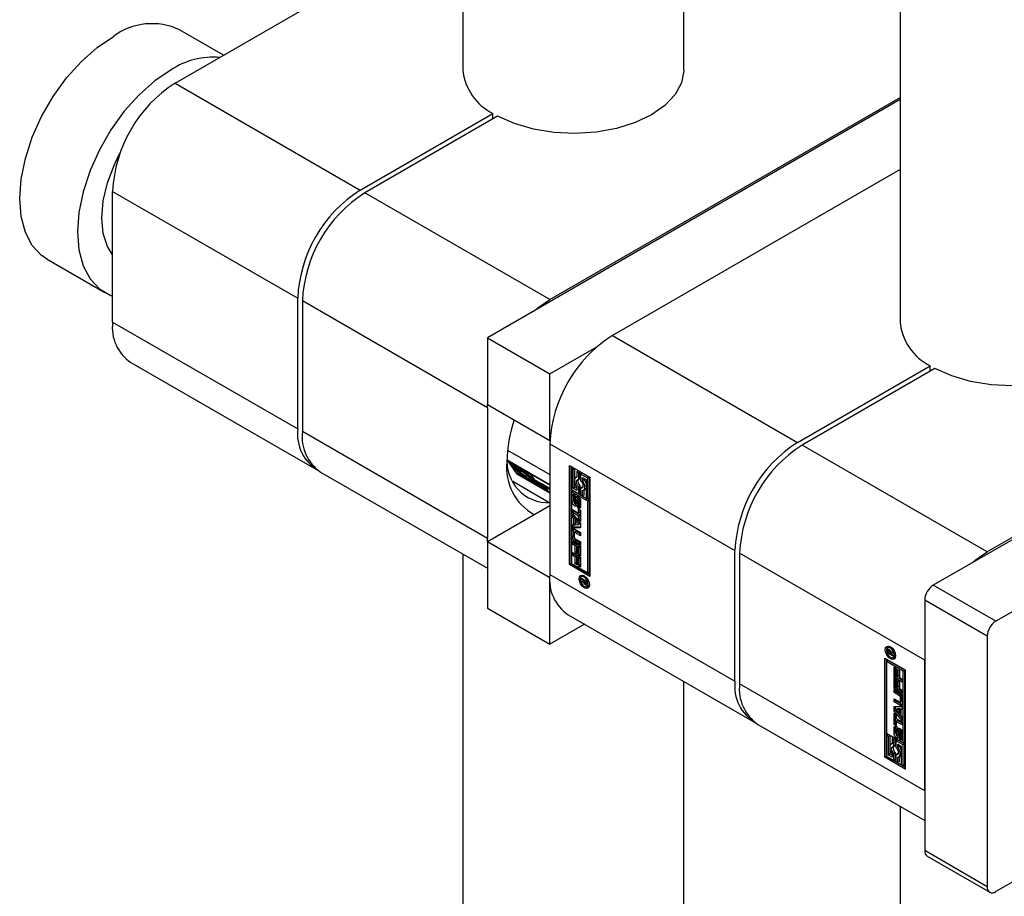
# Paper-space layout 'Sheet1' of a CAD drawing. Header units: millimetres. Extents: x -80341 to 21249, y 0 to 26255.
# Tile 91 of 154: x 17162 to 17252, y 6651 to 6730. Entities that reach past the tile are written whole.
import ezdxf

# ---------------------------------------------------------------- set-up
doc = ezdxf.new("R2010")
doc.units = ezdxf.units.MM
doc.linetypes.add('SLD-Sólida', pattern=[0])

psp = doc.layouts.new('Sheet1')

# ---------------------------------------------------------------- linework, layer by layer
at = {"color": 7, "linetype": 'SLD-Sólida', "lineweight": 25, "ltscale": 25}
for p, q in [((17202.508, 7688.367), (17202.508, 6725.407)), ((17222.508, 6725.407), (17222.508, 7688.367)), ((17242.106, 7665.507), (17242.106, 6702.547)), ((17176.445, 6724.182), (17202.508, 6739.228)), ((17180.843, 6726.721), (17176.859, 6729.021)), ((17176.445, 6724.182), (17193.204, 6714.508)), ((17210.386, 6704.588), (17242.106, 6722.9)), ((17242.106, 6722.696), (17204.729, 6701.119)), ((17193.204, 6714.508), (17205.228, 6721.449)), ((17205.652, 6721.204), (17193.628, 6714.263)), ((17205.228, 6720.959), (17205.228, 6721.449)), ((17242.106, 6716.368), (17216.043, 6701.323)), ((17170.788, 6714.384), (17187.547, 6704.71)), ((17170.788, 6702.544), (17170.788, 6714.384)), ((17210.386, 6704.588), (17193.628, 6714.263)), ((17164.859, 6708.236), (17170.092, 6705.215)), ((17293.047, 6706.385), (17245.105, 6678.708)), ((17187.547, 6692.87), (17187.547, 6704.71)), ((17204.729, 6694.791), (17187.971, 6704.465)), ((17187.971, 6704.465), (17187.971, 6692.625)), ((17288.168, 6703.772), (17249.984, 6681.729)), ((17298.704, 6703.119), (17250.762, 6675.443)), ((17170.788, 6702.544), (17187.547, 6692.87)), ((17204.729, 6701.119), (17204.729, 6695.076)), ((17204.729, 6701.119), (17210.386, 6697.853)), ((17216.043, 6701.323), (17232.802, 6691.648)), ((17210.386, 6697.853), (17214.64, 6700.309)), ((17172.445, 6698.882), (17189.204, 6689.207)), ((17210.386, 6691.811), (17210.386, 6697.853)), ((17232.802, 6691.648), (17244.826, 6698.59)), ((17245.25, 6698.345), (17233.226, 6691.403)), ((17244.826, 6698.1), (17244.826, 6698.59)), ((17204.729, 6695.076), (17210.386, 6691.811)), ((17204.729, 6694.791), (17204.735, 6695.073)), ((17204.729, 6694.791), (17204.729, 6682.951)), ((17204.729, 6682.951), (17187.971, 6692.625)), ((17210.392, 6691.814), (17210.386, 6691.811)), ((17210.386, 6691.525), (17227.145, 6681.85)), ((17210.386, 6691.525), (17210.386, 6679.685)), ((17206.554, 6690.952), (17210.386, 6688.74)), ((17249.984, 6681.729), (17233.226, 6691.403)), ((17206.522, 6690.068), (17210.386, 6687.838)), ((17207.45, 6688.748), (17206.522, 6690.068)), ((17206.825, 6689.893), (17206.785, 6689.843)), ((17208.412, 6688.904), (17206.785, 6689.843)), ((17206.785, 6689.843), (17207.118, 6689.369)), ((17189.628, 6688.962), (17204.729, 6680.245)), ((17207.048, 6689.617), (17208.499, 6688.779)), ((17207.205, 6689.393), (17207.048, 6689.617)), ((17207.118, 6689.369), (17207.643, 6689.066)), ((17207.278, 6689.484), (17207.205, 6689.393)), ((17207.445, 6689.254), (17207.205, 6689.393)), ((17207.246, 6689.295), (17207.205, 6689.245)), ((17207.205, 6689.245), (17207.293, 6689.12)), ((17207.731, 6688.941), (17207.205, 6689.245)), ((17207.293, 6689.12), (17207.708, 6688.881)), ((17207.517, 6689.346), (17207.449, 6689.26)), ((17207.523, 6688.987), (17207.45, 6688.896)), ((17207.45, 6688.896), (17207.538, 6688.771)), ((17208.902, 6688.058), (17207.45, 6688.896)), ((17207.517, 6688.979), (17207.504, 6688.998)), ((17207.681, 6689.112), (17207.643, 6689.066)), ((17207.821, 6689.053), (17207.731, 6688.941)), ((17208.315, 6688.885), (17208.242, 6688.794)), ((17208.452, 6688.954), (17208.412, 6688.904)), ((17208.499, 6688.779), (17208.412, 6688.904)), ((17208.581, 6688.88), (17208.499, 6688.779)), ((17208.628, 6688.853), (17208.587, 6688.802)), ((17212.154, 6689.565), (17214.011, 6688.494)), ((17212.154, 6680.583), (17212.154, 6689.565)), ((17212.295, 6689.484), (17212.295, 6680.665)), ((17212.471, 6689.344), (17212.329, 6689.262)), ((17212.329, 6689.262), (17212.329, 6687.383)), ((17212.504, 6689.161), (17212.329, 6689.262)), ((17212.646, 6689.242), (17212.471, 6689.344)), ((17212.646, 6689.242), (17212.504, 6689.161)), ((17212.504, 6687.484), (17212.504, 6689.161)), ((17212.646, 6688.363), (17212.646, 6689.242)), ((17212.961, 6689.061), (17212.82, 6688.979)), ((17212.995, 6688.878), (17212.82, 6688.979)), ((17212.82, 6688.979), (17212.82, 6688.5)), ((17213.136, 6688.959), (17212.961, 6689.061)), ((17213.136, 6688.959), (17212.995, 6688.878)), ((17212.995, 6688.27), (17212.995, 6688.878)), ((17213.136, 6688.352), (17213.136, 6688.959)), ((17213.311, 6688.858), (17213.17, 6688.777)), ((17213.977, 6688.474), (17213.311, 6688.858)), ((17210.386, 6686.151), (17207.019, 6688.095)), ((17207.45, 6688.748), (17207.506, 6688.817)), ((17210.386, 6687.053), (17207.45, 6688.748)), ((17207.538, 6688.771), (17209.165, 6687.832)), ((17208.218, 6688.734), (17208.744, 6688.43)), ((17208.657, 6688.555), (17208.242, 6688.794)), ((17208.347, 6688.66), (17208.306, 6688.609)), ((17208.832, 6688.305), (17208.306, 6688.609)), ((17208.501, 6688.415), (17208.505, 6688.42)), ((17208.505, 6688.42), (17208.744, 6688.282)), ((17208.596, 6688.813), (17208.549, 6688.84)), ((17210.386, 6687.764), (17208.587, 6688.802)), ((17208.587, 6688.802), (17209.34, 6687.731)), ((17208.712, 6688.624), (17208.657, 6688.555)), ((17208.744, 6688.43), (17208.657, 6688.555)), ((17208.8, 6688.499), (17208.744, 6688.43)), ((17208.744, 6688.282), (17208.902, 6688.058)), ((17208.888, 6688.375), (17208.832, 6688.305)), ((17209.165, 6687.832), (17208.832, 6688.305)), ((17209.231, 6688.145), (17209.668, 6687.893)), ((17209.35, 6688.077), (17209.299, 6688.013)), ((17209.352, 6688.076), (17209.302, 6688.014)), ((17209.371, 6688.064), (17209.325, 6688.007)), ((17209.401, 6688.047), (17209.357, 6687.991)), ((17209.731, 6687.775), (17209.357, 6687.991)), ((17212.82, 6688.516), (17212.745, 6688.472)), ((17213.136, 6688.352), (17212.995, 6688.27)), ((17213.835, 6688.392), (17213.17, 6688.777)), ((17213.17, 6688.777), (17213.17, 6688.169)), ((17213.345, 6688.473), (17213.66, 6688.291)), ((17213.345, 6688.196), (17213.345, 6688.473)), ((17213.487, 6688.278), (17213.345, 6688.196)), ((17213.487, 6688.278), (17213.487, 6688.391)), ((17213.66, 6688.291), (17213.66, 6686.615)), ((17213.977, 6688.474), (17213.835, 6688.392)), ((17213.835, 6686.514), (17213.835, 6688.392)), ((17213.977, 6686.595), (17213.977, 6688.474)), ((17214.011, 6688.494), (17214.011, 6679.512)), ((17209.22, 6687.901), (17209.165, 6687.832)), ((17209.262, 6687.909), (17209.442, 6687.805)), ((17209.34, 6687.731), (17210.386, 6687.127)), ((17209.407, 6687.922), (17209.824, 6687.677)), ((17209.442, 6687.805), (17209.444, 6687.802)), ((17209.501, 6687.867), (17209.462, 6687.818)), ((17209.877, 6687.574), (17209.462, 6687.818)), ((17209.548, 6687.723), (17209.922, 6687.507)), ((17209.656, 6687.661), (17209.611, 6687.606)), ((17210.048, 6687.353), (17209.611, 6687.606)), ((17209.771, 6687.825), (17209.731, 6687.775)), ((17209.799, 6687.804), (17209.761, 6687.757)), ((17209.829, 6687.781), (17209.792, 6687.735)), ((17209.859, 6687.756), (17209.822, 6687.71)), ((17209.875, 6687.742), (17209.836, 6687.694)), ((17210.019, 6687.588), (17209.836, 6687.694)), ((17209.913, 6687.619), (17209.877, 6687.574)), ((17209.957, 6687.586), (17209.923, 6687.543)), ((17210.038, 6687.603), (17209.949, 6687.73)), ((17209.949, 6687.73), (17210.386, 6687.478)), ((17209.99, 6687.56), (17209.956, 6687.517)), ((17209.981, 6687.485), (17210.02, 6687.534)), ((17210.08, 6687.655), (17210.038, 6687.603)), ((17210.363, 6687.416), (17210.038, 6687.603)), ((17210.118, 6687.44), (17210.048, 6687.353)), ((17210.386, 6687.445), (17210.363, 6687.416)), ((17210.386, 6687.382), (17210.363, 6687.416)), ((17212.329, 6687.383), (17212.995, 6686.999)), ((17212.329, 6687.181), (17212.471, 6687.263)), ((17213.835, 6686.311), (17212.329, 6687.181)), ((17212.329, 6687.181), (17212.329, 6680.685)), ((17213.977, 6686.393), (17212.471, 6687.263)), ((17212.646, 6687.566), (17212.504, 6687.484)), ((17212.82, 6687.302), (17212.504, 6687.484)), ((17212.646, 6687.566), (17212.646, 6687.917)), ((17212.82, 6687.466), (17212.646, 6687.566)), ((17212.82, 6687.579), (17212.82, 6687.302)), ((17213.136, 6687.688), (17212.995, 6687.606)), ((17212.995, 6686.999), (17212.995, 6687.606)), ((17213.136, 6687.081), (17212.995, 6686.999)), ((17213.136, 6687.081), (17213.136, 6687.688)), ((17213.311, 6687.587), (17213.17, 6687.505)), ((17213.17, 6687.505), (17213.17, 6686.898)), ((17213.353, 6687.582), (17213.311, 6687.587)), ((17213.345, 6686.797), (17213.345, 6687.276)), ((17213.42, 6687.303), (17213.561, 6687.385)), ((17213.487, 6686.878), (17213.487, 6687.342)), ((17212.545, 6686.863), (17212.404, 6686.782)), ((17212.404, 6686.277), (17212.404, 6686.782)), ((17212.545, 6686.359), (17212.404, 6686.277)), ((17212.545, 6686.359), (17212.545, 6686.863)), ((17212.594, 6686.635), (17212.594, 6686.203)), ((17212.644, 6686.718), (17212.617, 6686.702)), ((17212.644, 6686.715), (17212.627, 6686.705)), ((17212.644, 6686.704), (17212.64, 6686.702)), ((17212.644, 6686.699), (17212.64, 6686.702)), ((17212.644, 6686.908), (17212.644, 6686.699)), ((17212.822, 6686.183), (17212.681, 6686.101)), ((17212.691, 6686.144), (17212.701, 6686.611)), ((17212.832, 6686.225), (17212.691, 6686.144)), ((17212.842, 6686.693), (17212.701, 6686.611)), ((17212.832, 6686.225), (17212.842, 6686.693)), ((17212.855, 6686.774), (17212.842, 6686.693)), ((17212.873, 6686.475), (17212.863, 6686.005)), ((17213.039, 6686.623), (17212.897, 6686.541)), ((17213.042, 6686.624), (17212.9, 6686.542)), ((17213.063, 6686.62), (17212.923, 6686.539)), ((17213.084, 6686.589), (17212.948, 6686.51)), ((17213.105, 6686.548), (17212.963, 6686.466)), ((17213.109, 6686.506), (17212.968, 6686.424)), ((17212.968, 6685.992), (17212.968, 6686.424)), ((17213.109, 6686.074), (17213.109, 6686.506)), ((17213.161, 6686.347), (17213.161, 6685.842)), ((17213.17, 6686.898), (17213.345, 6686.797)), ((17213.487, 6686.878), (17213.345, 6686.797)), ((17213.66, 6686.615), (17213.835, 6686.514)), ((17213.977, 6686.595), (17213.835, 6686.514)), ((17213.977, 6686.393), (17213.835, 6686.311)), ((17213.835, 6679.815), (17213.835, 6686.311)), ((17213.977, 6679.897), (17213.977, 6686.393)), ((17204.729, 6682.665), (17210.386, 6685.931)), ((17212.428, 6685.567), (17212.981, 6685.248)), ((17212.428, 6685.291), (17212.428, 6685.567)), ((17212.569, 6685.373), (17212.428, 6685.291)), ((17212.981, 6684.972), (17212.428, 6685.291)), ((17212.569, 6685.373), (17212.569, 6685.485)), ((17213.122, 6685.054), (17212.569, 6685.373)), ((17212.664, 6686.081), (17212.805, 6686.163)), ((17212.806, 6686.164), (17212.665, 6686.082)), ((17212.805, 6686.163), (17212.806, 6686.164)), ((17212.919, 6685.716), (17212.919, 6685.926)), ((17213.061, 6685.798), (17212.919, 6685.716)), ((17212.945, 6685.925), (17213.087, 6686.007)), ((17213.097, 6686.018), (17212.955, 6685.936)), ((17213.106, 6686.043), (17212.965, 6685.961)), ((17213.109, 6686.074), (17212.968, 6685.992)), ((17212.981, 6685.622), (17213.159, 6685.519)), ((17212.981, 6685.248), (17212.981, 6685.622)), ((17213.122, 6685.33), (17212.981, 6685.248)), ((17213.061, 6685.992), (17213.061, 6685.798)), ((17213.122, 6685.33), (17213.122, 6685.541)), ((17213.159, 6685.519), (17213.159, 6684.494)), ((17212.428, 6685.179), (17213.159, 6684.307)), ((17212.428, 6684.884), (17212.428, 6685.179)), ((17212.569, 6684.965), (17212.428, 6684.884)), ((17212.55, 6684.737), (17212.428, 6684.884)), ((17212.692, 6684.819), (17212.55, 6684.737)), ((17212.55, 6684.181), (17212.55, 6684.737)), ((17212.569, 6684.965), (17212.569, 6685.01)), ((17212.692, 6684.819), (17212.569, 6684.965)), ((17212.692, 6684.263), (17212.692, 6684.819)), ((17212.851, 6684.63), (17212.71, 6684.549)), ((17213, 6684.199), (17212.71, 6684.549)), ((17212.71, 6684.549), (17212.71, 6684.185)), ((17213.141, 6684.281), (17212.851, 6684.63)), ((17213.122, 6685.054), (17212.981, 6684.972)), ((17212.981, 6684.597), (17212.981, 6684.972)), ((17213.122, 6684.679), (17212.981, 6684.597)), ((17213.159, 6684.494), (17212.981, 6684.597)), ((17213.122, 6684.679), (17213.122, 6685.054)), ((17213.159, 6684.657), (17213.122, 6684.679)), ((17212.546, 6683.728), (17212.405, 6683.646)), ((17212.405, 6683.061), (17212.405, 6683.646)), ((17212.428, 6684.176), (17212.55, 6684.181)), ((17212.428, 6683.881), (17212.428, 6684.176)), ((17212.569, 6683.963), (17212.428, 6683.881)), ((17213.159, 6683.908), (17212.428, 6683.881)), ((17212.546, 6683.143), (17212.546, 6683.728)), ((17212.692, 6684.263), (17212.55, 6684.181)), ((17212.569, 6683.963), (17212.569, 6684.192)), ((17213.159, 6683.984), (17212.569, 6683.963)), ((17212.747, 6683.573), (17212.606, 6683.491)), ((17212.631, 6683.777), (17213.159, 6683.472)), ((17212.799, 6683.568), (17212.657, 6683.486)), ((17212.71, 6684.185), (17213, 6684.199)), ((17213.159, 6683.36), (17212.799, 6683.568)), ((17213.141, 6684.281), (17213, 6684.199)), ((17213.159, 6684.307), (17213.159, 6683.908)), ((17204.735, 6682.668), (17204.729, 6682.951)), ((17204.729, 6682.665), (17210.386, 6679.399)), ((17204.729, 6682.665), (17204.729, 6676.622)), ((17212.546, 6683.143), (17212.405, 6683.061)), ((17212.428, 6682.69), (17213.159, 6682.268)), ((17212.428, 6682.417), (17212.428, 6682.69)), ((17212.569, 6682.498), (17212.569, 6682.609)), ((17212.585, 6683.444), (17212.585, 6683.056)), ((17212.773, 6682.751), (17212.631, 6682.669)), ((17213.159, 6682.364), (17212.631, 6682.669)), ((17213.159, 6683.196), (17212.657, 6683.486)), ((17212.657, 6682.93), (17213.159, 6682.64)), ((17213.159, 6682.528), (17212.773, 6682.751)), ((17213.159, 6683.472), (17213.159, 6683.196)), ((17213.159, 6682.64), (17213.159, 6682.364)), ((17212.569, 6682.498), (17212.428, 6682.417)), ((17212.677, 6682.273), (17212.428, 6682.417)), ((17212.818, 6682.354), (17212.569, 6682.498)), ((17212.818, 6682.354), (17212.677, 6682.273)), ((17212.677, 6681.654), (17212.677, 6682.273)), ((17212.818, 6681.735), (17212.677, 6681.654)), ((17212.818, 6681.735), (17212.818, 6682.354)), ((17212.856, 6681.714), (17212.818, 6681.735)), ((17212.997, 6682.251), (17212.856, 6682.17)), ((17212.981, 6682.098), (17212.856, 6682.17)), ((17212.856, 6682.17), (17212.856, 6681.551)), ((17213.122, 6682.179), (17212.981, 6682.098)), ((17212.981, 6681.447), (17212.981, 6682.098)), ((17213.122, 6682.179), (17212.997, 6682.251)), ((17213.122, 6681.529), (17213.122, 6682.179)), ((17213.159, 6682.268), (17213.159, 6681.344)), ((17227.145, 6670.011), (17227.145, 6681.85)), ((17202.508, 6681.527), (17202.508, 6618.848)), ((17212.428, 6681.686), (17213.159, 6681.263)), ((17212.428, 6681.412), (17212.428, 6681.686)), ((17212.569, 6681.494), (17212.428, 6681.412)), ((17212.677, 6681.268), (17212.428, 6681.412)), ((17212.569, 6681.494), (17212.569, 6681.604)), ((17212.818, 6681.35), (17212.569, 6681.494)), ((17212.856, 6681.551), (17212.677, 6681.654)), ((17212.818, 6681.35), (17212.677, 6681.268)), ((17212.677, 6680.649), (17212.677, 6681.268)), ((17212.818, 6680.731), (17212.818, 6681.35)), ((17212.997, 6681.247), (17212.856, 6681.165)), ((17212.981, 6681.093), (17212.856, 6681.165)), ((17212.856, 6681.165), (17212.856, 6680.546)), ((17213.122, 6681.529), (17212.981, 6681.447)), ((17213.159, 6681.344), (17212.981, 6681.447)), ((17213.122, 6681.175), (17212.981, 6681.093)), ((17212.981, 6680.443), (17212.981, 6681.093)), ((17213.122, 6681.175), (17212.997, 6681.247)), ((17213.159, 6681.507), (17213.122, 6681.529)), ((17213.122, 6680.524), (17213.122, 6681.175)), ((17213.159, 6681.263), (17213.159, 6680.34)), ((17244.327, 6671.931), (17227.569, 6681.606)), ((17227.569, 6681.606), (17227.569, 6669.766)), ((17212.295, 6680.665), (17212.154, 6680.583)), ((17214.011, 6679.512), (17212.154, 6680.583)), ((17212.295, 6680.665), (17214.011, 6679.675)), ((17212.329, 6680.685), (17213.835, 6679.815)), ((17212.818, 6680.731), (17212.677, 6680.649)), ((17212.856, 6680.546), (17212.677, 6680.649)), ((17212.856, 6680.709), (17212.818, 6680.731)), ((17213.122, 6680.524), (17212.981, 6680.443)), ((17213.159, 6680.34), (17212.981, 6680.443)), ((17213.159, 6680.503), (17213.122, 6680.524)), ((17210.386, 6679.685), (17227.145, 6670.011)), ((17210.386, 6679.399), (17210.392, 6679.402)), ((17210.386, 6673.357), (17210.386, 6679.399)), ((17213.234, 6679.346), (17213.741, 6679.053)), ((17213.234, 6679.231), (17213.234, 6679.346)), ((17213.334, 6679.288), (17213.234, 6679.231)), ((17213.47, 6679.095), (17213.234, 6679.231)), ((17213.234, 6679.078), (17213.47, 6679.095)), ((17213.234, 6678.944), (17213.234, 6679.078)), ((17213.38, 6679.548), (17213.238, 6679.466)), ((17213.376, 6679.026), (17213.376, 6679.088)), ((17213.493, 6679.045), (17213.376, 6679.026)), ((17213.479, 6679.572), (17213.38, 6679.548)), ((17213.569, 6679.153), (17213.47, 6679.095)), ((17213.592, 6679.139), (17213.493, 6679.082)), ((17213.658, 6678.986), (17213.493, 6679.082)), ((17213.493, 6679.082), (17213.493, 6679.055)), ((17213.741, 6679.053), (17213.741, 6678.861)), ((17213.835, 6679.815), (17213.977, 6679.897)), ((17213.376, 6679.026), (17213.234, 6678.944)), ((17213.43, 6678.977), (17213.234, 6678.944)), ((17213.495, 6679.014), (17213.43, 6678.977)), ((17213.581, 6678.867), (17213.501, 6678.821)), ((17213.72, 6678.835), (17213.578, 6678.753)), ((17213.634, 6678.857), (17213.741, 6678.919)), ((17213.741, 6678.924), (17213.645, 6678.868)), ((17213.741, 6678.963), (17213.657, 6678.915)), ((17213.657, 6678.915), (17213.658, 6678.929)), ((17213.741, 6679.034), (17213.658, 6678.986)), ((17213.741, 6678.992), (17213.658, 6678.944)), ((17213.658, 6678.944), (17213.658, 6678.986)), ((17213.741, 6678.977), (17213.658, 6678.929)), ((17213.658, 6678.929), (17213.658, 6678.944)), ((17213.698, 6678.74), (17213.688, 6678.734)), ((17213.75, 6678.579), (17213.892, 6678.66)), ((17250.762, 6675.443), (17245.105, 6678.708)), ((17298.704, 6678.623), (17250.762, 6650.946)), ((17249.984, 6674.095), (17244.327, 6677.361)), ((17244.327, 6677.361), (17244.327, 6654.661)), ((17204.729, 6676.622), (17210.386, 6673.357)), ((17212.043, 6676.022), (17228.802, 6666.348)), ((17213.523, 6675.168), (17210.386, 6673.357)), ((17249.984, 6674.095), (17249.984, 6651.396)), ((17241.105, 6673.119), (17240.963, 6673.038)), ((17241.114, 6672.837), (17240.973, 6672.755)), ((17241.084, 6672.886), (17240.983, 6672.828)), ((17241.188, 6672.822), (17241.079, 6672.759)), ((17241.204, 6673.143), (17241.105, 6673.119)), ((17241.198, 6672.812), (17241.108, 6672.761)), ((17241.114, 6672.779), (17241.114, 6672.837)), ((17240.703, 6672.105), (17242.56, 6671.033)), ((17240.703, 6663.123), (17240.703, 6672.105)), ((17240.844, 6672.023), (17240.844, 6663.204)), ((17240.973, 6672.563), (17240.973, 6672.755)), ((17241.072, 6672.62), (17240.973, 6672.563)), ((17241.479, 6672.27), (17240.973, 6672.563)), ((17241.056, 6672.687), (17241.055, 6672.672)), ((17241.055, 6672.672), (17241.055, 6672.63)), ((17241.055, 6672.63), (17241.221, 6672.534)), ((17241.057, 6672.701), (17241.056, 6672.687)), ((17241.218, 6672.788), (17241.142, 6672.744)), ((17241.26, 6672.718), (17241.196, 6672.681)), ((17241.362, 6672.643), (17241.221, 6672.561)), ((17241.362, 6672.616), (17241.221, 6672.534)), ((17241.221, 6672.534), (17241.221, 6672.561)), ((17241.386, 6672.603), (17241.244, 6672.521)), ((17241.479, 6672.538), (17241.244, 6672.521)), ((17241.244, 6672.521), (17241.479, 6672.385)), ((17241.286, 6672.545), (17241.263, 6672.559)), ((17241.284, 6672.639), (17241.479, 6672.672)), ((17241.362, 6672.643), (17241.362, 6672.653)), ((17241.362, 6672.616), (17241.362, 6672.643)), ((17241.479, 6672.609), (17241.386, 6672.603)), ((17241.476, 6672.15), (17241.617, 6672.232)), ((17241.479, 6672.672), (17241.479, 6672.538)), ((17241.479, 6672.385), (17241.479, 6672.27)), ((17244.327, 6660.091), (17244.327, 6671.931)), ((17240.878, 6671.801), (17241.02, 6671.883)), ((17240.878, 6671.801), (17240.878, 6665.305)), ((17242.384, 6670.932), (17240.878, 6671.801)), ((17242.526, 6671.013), (17241.02, 6671.883)), ((17241.555, 6671.277), (17241.733, 6671.173)), ((17241.555, 6670.353), (17241.555, 6671.277)), ((17241.696, 6670.434), (17241.696, 6671.195)), ((17241.733, 6671.173), (17241.733, 6670.523)), ((17241.858, 6671.07), (17242.037, 6670.967)), ((17241.858, 6670.451), (17241.858, 6671.07)), ((17242.56, 6671.033), (17242.56, 6662.051)), ((17241.696, 6670.434), (17241.555, 6670.353)), ((17242.286, 6669.93), (17241.555, 6670.353)), ((17241.555, 6670.272), (17241.733, 6670.169)), ((17241.555, 6669.348), (17241.555, 6670.272)), ((17242.286, 6670.094), (17241.696, 6670.434)), ((17241.696, 6669.43), (17241.696, 6670.19)), ((17241.733, 6670.523), (17241.858, 6670.451)), ((17241.733, 6670.169), (17241.733, 6669.519)), ((17241.999, 6670.533), (17241.858, 6670.451)), ((17241.999, 6670.533), (17241.999, 6670.988)), ((17242.037, 6670.967), (17242.037, 6670.348)), ((17242.037, 6670.348), (17242.286, 6670.204)), ((17242.286, 6670.204), (17242.286, 6669.93)), ((17242.526, 6671.013), (17242.384, 6670.932)), ((17242.384, 6664.435), (17242.384, 6670.932)), ((17242.526, 6664.517), (17242.526, 6671.013)), ((17222.508, 6618.848), (17222.508, 6669.981)), ((17244.327, 6660.091), (17227.569, 6669.766)), ((17241.696, 6669.43), (17241.555, 6669.348)), ((17242.286, 6668.926), (17241.555, 6669.348)), ((17241.555, 6669.252), (17242.082, 6668.947)), ((17241.555, 6668.976), (17241.555, 6669.252)), ((17242.286, 6669.089), (17241.696, 6669.43)), ((17241.733, 6669.519), (17241.858, 6669.447)), ((17241.858, 6670.065), (17242.037, 6669.962)), ((17241.858, 6669.447), (17241.858, 6670.065)), ((17241.999, 6669.528), (17241.858, 6669.447)), ((17241.999, 6669.528), (17241.999, 6669.984)), ((17242.037, 6669.962), (17242.037, 6669.343)), ((17242.037, 6669.343), (17242.286, 6669.199)), ((17241.696, 6669.058), (17241.555, 6668.976)), ((17242.056, 6668.686), (17241.555, 6668.976)), ((17241.555, 6668.42), (17242.056, 6668.13)), ((17241.555, 6668.144), (17241.555, 6668.42)), ((17241.696, 6669.058), (17241.696, 6669.17)), ((17242.198, 6668.768), (17241.696, 6669.058)), ((17242.198, 6668.768), (17242.056, 6668.686)), ((17242.27, 6668.642), (17242.129, 6668.561)), ((17242.129, 6668.172), (17242.129, 6668.561)), ((17242.27, 6668.254), (17242.27, 6668.642)), ((17242.286, 6669.199), (17242.286, 6668.926)), ((17242.309, 6668.555), (17242.309, 6667.97)), ((17241.696, 6668.226), (17241.555, 6668.144)), ((17242.082, 6667.839), (17241.555, 6668.144)), ((17241.555, 6667.708), (17242.286, 6667.735)), ((17241.555, 6667.309), (17241.555, 6667.708)), ((17241.696, 6668.226), (17241.696, 6668.338)), ((17242.224, 6667.921), (17241.696, 6668.226)), ((17241.696, 6667.391), (17241.696, 6667.713)), ((17241.855, 6667.498), (17241.714, 6667.417)), ((17242.145, 6667.512), (17241.855, 6667.498)), ((17242.145, 6667.512), (17242.004, 6667.431)), ((17242.224, 6667.921), (17242.082, 6667.839)), ((17242.108, 6668.125), (17242.249, 6668.207)), ((17242.27, 6668.254), (17242.129, 6668.172)), ((17242.145, 6667.149), (17242.145, 6667.512)), ((17242.286, 6667.506), (17242.163, 6667.435)), ((17242.286, 6667.735), (17242.286, 6667.44)), ((17241.696, 6667.391), (17241.555, 6667.309)), ((17242.286, 6666.438), (17241.555, 6667.309)), ((17241.555, 6667.122), (17241.733, 6667.019)), ((17241.555, 6666.097), (17241.555, 6667.122)), ((17242.286, 6666.688), (17241.696, 6667.391)), ((17241.696, 6666.178), (17241.696, 6667.04)), ((17242.004, 6667.431), (17241.714, 6667.417)), ((17241.714, 6667.417), (17242.004, 6667.068)), ((17241.733, 6667.019), (17241.733, 6666.644)), ((17241.733, 6666.644), (17242.286, 6666.325)), ((17242.004, 6667.068), (17242.004, 6667.431)), ((17242.145, 6667.149), (17242.004, 6667.068)), ((17242.286, 6667.44), (17242.163, 6667.435)), ((17242.163, 6667.435), (17242.163, 6666.879)), ((17242.163, 6666.879), (17242.286, 6666.732)), ((17242.286, 6666.732), (17242.286, 6666.438)), ((17229.226, 6666.103), (17244.327, 6657.385)), ((17241.694, 6665.856), (17241.553, 6665.774)), ((17241.553, 6665.269), (17241.553, 6665.774)), ((17241.696, 6666.178), (17241.555, 6666.097)), ((17241.733, 6665.994), (17241.555, 6666.097)), ((17241.694, 6665.351), (17241.694, 6665.856)), ((17241.733, 6666.157), (17241.696, 6666.178)), ((17241.875, 6666.45), (17241.733, 6666.368)), ((17241.733, 6666.368), (17241.733, 6665.994)), ((17242.286, 6666.049), (17241.733, 6666.368)), ((17241.794, 6665.706), (17241.769, 6665.691)), ((17241.794, 6665.704), (17241.776, 6665.694)), ((17241.795, 6665.9), (17241.794, 6665.69)), ((17241.992, 6665.693), (17241.85, 6665.611)), ((17242.286, 6666.212), (17241.875, 6666.45)), ((17241.982, 6665.222), (17241.992, 6665.693)), ((17242.004, 6665.766), (17241.992, 6665.693)), ((17242.286, 6666.325), (17242.286, 6666.049)), ((17240.878, 6665.305), (17242.384, 6664.435)), ((17241.02, 6665.184), (17240.878, 6665.102)), ((17241.053, 6665.001), (17240.878, 6665.102)), ((17240.878, 6665.102), (17240.878, 6663.224)), ((17241.195, 6665.083), (17241.02, 6665.184)), ((17241.195, 6665.083), (17241.053, 6665.001)), ((17241.053, 6663.325), (17241.053, 6665.001)), ((17241.195, 6664.203), (17241.195, 6665.083)), ((17241.51, 6664.901), (17241.369, 6664.819)), ((17241.369, 6664.819), (17241.369, 6664.34)), ((17241.544, 6664.718), (17241.369, 6664.819)), ((17241.685, 6664.8), (17241.51, 6664.901)), ((17241.685, 6664.8), (17241.544, 6664.718)), ((17241.694, 6665.351), (17241.553, 6665.269)), ((17241.685, 6664.192), (17241.685, 6664.8)), ((17241.746, 6665.624), (17241.746, 6665.192)), ((17241.816, 6665.075), (17241.958, 6665.157)), ((17241.971, 6665.171), (17241.829, 6665.089)), ((17241.979, 6665.197), (17241.838, 6665.116)), ((17241.84, 6665.141), (17241.85, 6665.611)), ((17241.982, 6665.222), (17241.84, 6665.141)), ((17242.023, 6665.473), (17242.013, 6665.005)), ((17242.191, 6665.616), (17242.05, 6665.535)), ((17242.07, 6664.917), (17242.073, 6664.915)), ((17242.07, 6664.708), (17242.07, 6664.917)), ((17242.211, 6664.79), (17242.07, 6664.708)), ((17242.227, 6665.592), (17242.091, 6665.514)), ((17242.097, 6664.914), (17242.238, 6664.996)), ((17242.244, 6665), (17242.103, 6664.919)), ((17242.252, 6665.55), (17242.112, 6665.469)), ((17242.257, 6665.027), (17242.116, 6664.945)), ((17242.261, 6665.495), (17242.12, 6665.413)), ((17242.12, 6664.981), (17242.12, 6665.413)), ((17242.261, 6665.062), (17242.12, 6664.981)), ((17242.211, 6664.79), (17242.211, 6664.98)), ((17242.261, 6665.062), (17242.261, 6665.495)), ((17242.31, 6665.339), (17242.31, 6664.835)), ((17241.369, 6664.356), (17241.294, 6664.313)), ((17241.544, 6664.111), (17241.544, 6664.718)), ((17241.685, 6664.192), (17241.544, 6664.111)), ((17241.86, 6664.699), (17241.719, 6664.617)), ((17242.384, 6664.233), (17241.719, 6664.617)), ((17241.719, 6664.617), (17241.719, 6664.01)), ((17242.526, 6664.315), (17241.86, 6664.699)), ((17241.894, 6664.037), (17241.894, 6664.314)), ((17241.894, 6664.314), (17242.209, 6664.132)), ((17242.036, 6664.118), (17241.894, 6664.037)), ((17242.036, 6664.118), (17242.036, 6664.232)), ((17242.209, 6664.132), (17242.209, 6662.455)), ((17242.384, 6664.435), (17242.526, 6664.517)), ((17242.526, 6664.315), (17242.384, 6664.233)), ((17242.384, 6662.354), (17242.384, 6664.233)), ((17242.526, 6662.436), (17242.526, 6664.315)), ((17240.844, 6663.204), (17240.703, 6663.123)), ((17242.56, 6662.051), (17240.703, 6663.123)), ((17242.56, 6662.214), (17240.844, 6663.204)), ((17240.878, 6663.224), (17241.544, 6662.84)), ((17241.195, 6663.407), (17241.053, 6663.325)), ((17241.369, 6663.143), (17241.053, 6663.325)), ((17241.195, 6663.407), (17241.195, 6663.757)), ((17241.369, 6663.306), (17241.195, 6663.407)), ((17241.369, 6663.42), (17241.369, 6663.143)), ((17241.685, 6663.528), (17241.544, 6663.447)), ((17241.544, 6662.84), (17241.544, 6663.447)), ((17241.685, 6662.921), (17241.685, 6663.528)), ((17241.86, 6663.427), (17241.719, 6663.346)), ((17241.719, 6663.346), (17241.719, 6662.738)), ((17241.902, 6663.422), (17241.86, 6663.427)), ((17241.894, 6662.637), (17241.894, 6663.116)), ((17241.969, 6663.144), (17242.11, 6663.225)), ((17242.036, 6662.719), (17242.036, 6663.182)), ((17241.685, 6662.921), (17241.544, 6662.84)), ((17241.719, 6662.738), (17241.894, 6662.637)), ((17242.036, 6662.719), (17241.894, 6662.637)), ((17242.209, 6662.455), (17242.384, 6662.354)), ((17242.526, 6662.436), (17242.384, 6662.354)), ((17242.106, 6658.668), (17242.106, 6595.989)), ((17249.984, 6651.396), (17244.327, 6654.661)), ((17244.555, 6654.158), (17250.212, 6650.892))]:
    psp.add_line(p, q, dxfattribs=at)
at = {"color": 7, "linetype": 'SLD-Sólida', "lineweight": 25, "ltscale": 25, "flags": 128}
for points in [[(17164.859, 6708.236), (17164.359, 6708.578), (17163.511, 6709.487), (17162.885, 6710.674), (17162.503, 6712.103), (17162.374, 6713.73), (17162.503, 6715.506), (17162.885, 6717.377), (17163.511, 6719.286), (17164.359, 6721.175), (17165.405, 6722.986), (17166.616, 6724.665), (17167.957, 6726.161), (17169.386, 6727.428), (17170.859, 6728.427)], [(17176.092, 6725.406), (17174.618, 6724.407), (17173.189, 6723.14), (17171.849, 6721.644), (17170.637, 6719.965), (17169.591, 6718.154), (17168.743, 6716.265), (17168.118, 6714.356), (17167.735, 6712.485), (17167.606, 6710.71), (17167.735, 6709.082), (17168.118, 6707.654), (17168.743, 6706.467), (17169.591, 6705.557), (17170.637, 6704.953), (17170.788, 6704.897)], [(17222.508, 6725.407), (17222.506, 6725.32), (17222.293, 6724.217), (17221.717, 6723.158), (17220.801, 6722.182), (17219.579, 6721.325), (17218.094, 6720.619), (17216.404, 6720.09), (17214.569, 6719.758), (17212.658, 6719.635), (17210.741, 6719.725), (17208.89, 6720.025), (17207.172, 6720.524), (17205.652, 6721.204)], [(17170.788, 6708.634), (17170.318, 6709.382), (17169.93, 6710.574), (17169.798, 6711.975), (17169.93, 6713.528), (17170.318, 6715.168), (17170.948, 6716.826), (17171.454, 6717.844)], [(17208.983, 6703.574), (17209.283, 6703.826), (17210.386, 6704.588)], [(17262.106, 6702.547), (17262.104, 6702.461), (17261.891, 6701.358), (17261.315, 6700.298), (17260.399, 6699.322), (17259.177, 6698.465), (17257.692, 6697.76), (17256.002, 6697.231), (17254.167, 6696.899), (17252.256, 6696.775), (17250.339, 6696.865), (17248.488, 6697.166), (17246.77, 6697.665), (17245.25, 6698.345)], [(17207.643, 6689.066), (17207.643, 6689.102), (17207.675, 6689.113), (17207.738, 6689.095), (17207.825, 6689.051), (17207.926, 6688.986), (17208.033, 6688.906), (17208.134, 6688.819), (17208.218, 6688.734)], [(17208.306, 6688.609), (17208.307, 6688.572), (17208.274, 6688.562), (17208.212, 6688.58), (17208.125, 6688.624), (17208.023, 6688.689), (17207.917, 6688.769), (17207.816, 6688.856), (17207.731, 6688.941)], [(17209.462, 6687.818), (17209.365, 6687.881), (17209.265, 6687.959), (17209.178, 6688.041), (17209.116, 6688.114), (17209.09, 6688.167), (17209.102, 6688.191), (17209.152, 6688.184), (17209.231, 6688.145)], [(17209.302, 6688.014), (17209.301, 6688.014), (17209.3, 6688.014), (17209.299, 6688.013), (17209.299, 6688.012), (17209.299, 6688.01), (17209.299, 6688.008), (17209.301, 6688.006), (17209.302, 6688.004)], [(17212.82, 6688.5), (17212.73, 6688.463), (17212.662, 6688.392), (17212.619, 6688.29), (17212.605, 6688.163), (17212.619, 6688.02), (17212.662, 6687.869), (17212.73, 6687.719), (17212.82, 6687.579)], [(17212.995, 6687.606), (17212.909, 6687.704), (17212.841, 6687.821), (17212.797, 6687.944), (17212.782, 6688.061), (17212.797, 6688.161), (17212.841, 6688.234), (17212.909, 6688.271), (17212.995, 6688.27)], [(17213.17, 6688.169), (17213.256, 6688.071), (17213.324, 6687.955), (17213.368, 6687.832), (17213.383, 6687.714), (17213.368, 6687.614), (17213.324, 6687.542), (17213.256, 6687.504), (17213.17, 6687.505)], [(17213.345, 6687.276), (17213.435, 6687.313), (17213.503, 6687.384), (17213.545, 6687.486), (17213.56, 6687.612), (17213.545, 6687.755), (17213.503, 6687.907), (17213.435, 6688.056), (17213.345, 6688.196)], [(17209.824, 6687.677), (17209.921, 6687.613), (17210.019, 6687.535), (17210.105, 6687.454), (17210.165, 6687.382), (17210.19, 6687.331), (17210.177, 6687.307), (17210.127, 6687.315), (17210.048, 6687.353)], [(17212.404, 6686.782), (17212.408, 6686.832), (17212.422, 6686.875), (17212.445, 6686.909), (17212.475, 6686.932), (17212.511, 6686.944), (17212.553, 6686.944), (17212.598, 6686.932), (17212.644, 6686.908)], [(17212.863, 6686.005), (17212.844, 6685.916), (17212.793, 6685.861), (17212.718, 6685.848), (17212.631, 6685.88), (17212.544, 6685.952), (17212.47, 6686.052), (17212.421, 6686.166), (17212.404, 6686.277)], [(17212.558, 6686.943), (17212.55, 6686.914), (17212.545, 6686.863)], [(17212.545, 6686.359), (17212.562, 6686.248), (17212.6, 6686.154)], [(17212.701, 6686.611), (17212.718, 6686.703), (17212.768, 6686.761), (17212.842, 6686.776), (17212.93, 6686.745), (17213.018, 6686.674), (17213.093, 6686.574), (17213.143, 6686.459), (17213.161, 6686.347)], [(17213.042, 6686.624), (17213.039, 6686.623), (17213.039, 6686.623)], [(17213.105, 6686.548), (17213.103, 6686.553), (17213.102, 6686.557)], [(17212.622, 6686.103), (17212.627, 6686.096), (17212.633, 6686.09), (17212.638, 6686.086), (17212.644, 6686.082), (17212.65, 6686.08), (17212.656, 6686.079), (17212.661, 6686.08), (17212.665, 6686.082)], [(17213.161, 6685.842), (17213.156, 6685.791), (17213.142, 6685.748), (17213.119, 6685.714), (17213.089, 6685.691), (17213.052, 6685.679), (17213.011, 6685.679), (17212.966, 6685.692), (17212.919, 6685.716)], [(17213.061, 6685.798), (17213.107, 6685.773), (17213.148, 6685.762)], [(17212.558, 6683.805), (17212.551, 6683.776), (17212.546, 6683.728)], [(17248.581, 6680.715), (17248.881, 6680.966), (17249.984, 6681.729)], [(17213.494, 6679.563), (17213.674, 6679.418), (17213.825, 6679.214), (17213.927, 6678.979), (17213.963, 6678.752), (17213.927, 6678.566), (17213.825, 6678.449), (17213.674, 6678.419), (17213.494, 6678.482), (17213.315, 6678.626), (17213.163, 6678.831), (17213.062, 6679.065), (17213.026, 6679.293), (17213.062, 6679.479), (17213.163, 6679.596), (17213.315, 6679.625), (17213.494, 6679.563)], [(17213.494, 6679.441), (17213.356, 6679.489), (17213.238, 6679.466), (17213.16, 6679.376), (17213.132, 6679.231), (17213.16, 6679.055), (17213.238, 6678.874), (17213.356, 6678.716), (17213.494, 6678.604), (17213.633, 6678.556), (17213.75, 6678.579), (17213.829, 6678.669), (17213.857, 6678.813), (17213.829, 6678.989), (17213.75, 6679.17), (17213.633, 6679.329), (17213.494, 6679.441)], [(17213.168, 6679.392), (17213.203, 6679.561), (17213.242, 6679.623)], [(17213.888, 6678.503), (17213.815, 6678.501), (17213.651, 6678.555)], [(17213.72, 6678.835), (17213.735, 6678.826), (17213.738, 6678.824)], [(17213.892, 6678.66), (17213.892, 6678.66), (17213.962, 6678.735)], [(17241.219, 6672.053), (17241.04, 6672.198), (17240.888, 6672.403), (17240.787, 6672.637), (17240.751, 6672.864), (17240.787, 6673.051), (17240.888, 6673.167), (17241.04, 6673.197), (17241.219, 6673.135), (17241.399, 6672.99), (17241.551, 6672.785), (17241.652, 6672.551), (17241.688, 6672.323), (17241.652, 6672.137), (17241.551, 6672.02), (17241.399, 6671.991), (17241.219, 6672.053)], [(17241.219, 6672.176), (17241.358, 6672.127), (17241.476, 6672.15), (17241.554, 6672.241), (17241.582, 6672.385), (17241.554, 6672.561), (17241.476, 6672.742), (17241.358, 6672.9), (17241.219, 6673.012), (17241.081, 6673.06), (17240.963, 6673.037), (17240.885, 6672.947), (17240.857, 6672.803), (17240.885, 6672.627), (17240.963, 6672.446), (17241.081, 6672.287), (17241.219, 6672.176)], [(17240.893, 6672.963), (17240.928, 6673.132), (17240.967, 6673.195)], [(17241.614, 6672.074), (17241.54, 6672.072), (17241.376, 6672.126)], [(17241.617, 6672.232), (17241.617, 6672.232), (17241.687, 6672.306)], [(17242.224, 6667.921), (17242.268, 6667.9), (17242.297, 6667.893)], [(17241.553, 6665.774), (17241.558, 6665.825), (17241.572, 6665.868), (17241.594, 6665.902), (17241.624, 6665.926), (17241.661, 6665.937), (17241.703, 6665.937), (17241.748, 6665.924), (17241.795, 6665.9)], [(17241.707, 6665.936), (17241.699, 6665.907), (17241.694, 6665.856)], [(17241.85, 6665.611), (17241.87, 6665.7), (17241.92, 6665.755), (17241.995, 6665.768), (17242.083, 6665.736), (17242.17, 6665.664), (17242.244, 6665.564), (17242.293, 6665.45), (17242.31, 6665.339)], [(17242.013, 6665.005), (17241.996, 6664.913), (17241.946, 6664.855), (17241.871, 6664.841), (17241.783, 6664.871), (17241.695, 6664.942), (17241.62, 6665.042), (17241.571, 6665.158), (17241.553, 6665.269)], [(17241.694, 6665.351), (17241.712, 6665.239), (17241.753, 6665.141)], [(17242.091, 6665.514), (17242.086, 6665.52), (17242.081, 6665.526), (17242.075, 6665.53), (17242.069, 6665.534), (17242.064, 6665.536), (17242.058, 6665.537), (17242.053, 6665.536), (17242.049, 6665.534)], [(17242.31, 6664.835), (17242.305, 6664.784), (17242.291, 6664.741), (17242.269, 6664.707), (17242.239, 6664.684), (17242.202, 6664.672), (17242.161, 6664.672), (17242.116, 6664.684), (17242.07, 6664.708)], [(17242.211, 6664.79), (17242.257, 6664.766), (17242.297, 6664.755)], [(17241.369, 6664.34), (17241.279, 6664.304), (17241.211, 6664.232), (17241.169, 6664.13), (17241.154, 6664.004), (17241.169, 6663.861), (17241.211, 6663.71), (17241.279, 6663.56), (17241.369, 6663.42)], [(17241.544, 6663.447), (17241.458, 6663.545), (17241.39, 6663.661), (17241.346, 6663.784), (17241.331, 6663.902), (17241.346, 6664.002), (17241.39, 6664.074), (17241.458, 6664.112), (17241.544, 6664.111)], [(17241.719, 6664.01), (17241.805, 6663.912), (17241.873, 6663.795), (17241.917, 6663.672), (17241.932, 6663.555), (17241.917, 6663.455), (17241.873, 6663.382), (17241.805, 6663.345), (17241.719, 6663.346)], [(17241.894, 6663.116), (17241.984, 6663.153), (17242.052, 6663.224), (17242.094, 6663.326), (17242.109, 6663.453), (17242.094, 6663.596), (17242.052, 6663.747), (17241.984, 6663.897), (17241.894, 6664.037)]]:
    psp.add_lwpolyline(points, dxfattribs=at)
at = {"color": 7, "linetype": 'SLD-Sólida', "lineweight": 25, "ltscale": 625}
for centre, radius, start, end in [((17174.356, 6723.707), 5.874, 64.78089, 126.52957), ((17179.91, 6719.605), 6.946, 85.1017, 123.34974), ((17207.384, 6725.844), 4.896, 185.12705, 243.87103), ((17183.07, 6713.825), 12.294, 122.60548, 177.39452), ((17199.828, 6704.151), 12.294, 122.60548, 177.39452), ((17200.253, 6703.906), 12.294, 122.60548, 177.39452), ((17174.594, 6702.06), 3.836, 172.74417, 235.94365), ((17246.982, 6702.985), 4.896, 185.12705, 243.87103), ((17222.668, 6690.966), 12.294, 122.60548, 177.39452), ((17219.249, 6689.66), 12.754, 161.62028, 178.96191), ((17191.379, 6692.42), 3.859, 173.30165, 239.51731), ((17191.776, 6692.141), 3.836, 172.74417, 235.94365), ((17239.426, 6681.292), 12.294, 122.60548, 177.39452), ((17239.851, 6681.047), 12.294, 122.60548, 177.39452), ((17211.263, 6689.331), 4.799, 173.30181, 241.48724), ((17210.264, 6689.955), 3.775, 174.52147, 271.85546), ((17207.295, 6688.075), 1.189, 37.23345, 82.77192), ((17208.654, 6689.6), 1.189, 217.23028, 262.7751), ((17209.296, 6687.951), 0.0635, 62.61208, 84.40232), ((17209.399, 6688.075), 0.12, 216.43911, 230.10863), ((17209.608, 6688.307), 0.433, 228.57172, 233.6452), ((17209.189, 6687.705), 0.332, 59.67546, 65.7831), ((17209.747, 6688.495), 0.666, 233.60535, 236.90175), ((17213.466, 6688.114), 0.539, 162.47918, 232.20134), ((17212.578, 6687.597), 1.136, 17.62276, 36.85666), ((17210.217, 6688.657), 1.213, 218.04861, 240.06263), ((17209.751, 6688.507), 0.678, 237.16401, 239.52148), ((17209.525, 6687.864), 0.102, 217.13249, 225.93405), ((17209.665, 6688.01), 0.304, 226.12291, 231.72698), ((17209.836, 6688.225), 0.579, 231.63401, 236.0719), ((17209.856, 6688.254), 0.614, 236.0586, 239.86802), ((17209.066, 6686.845), 1.209, 37.94863, 60.08709), ((17209.431, 6687.258), 0.598, 56.54969, 59.89803), ((17209.461, 6687.298), 0.548, 52.8572, 56.82031), ((17209.591, 6687.462), 0.339, 46.90891, 53.58974), ((17209.749, 6687.629), 0.109, 36.66617, 47.86205), ((17209.506, 6686.966), 0.712, 54.10732, 58.57796), ((17210.07, 6687.758), 0.291, 239.34503, 248.19268), ((17209.612, 6687.113), 0.531, 49.63882, 54.13688), ((17209.932, 6687.473), 0.0503, 13.52308, 61.67335), ((17209.974, 6687.507), 0.0228, 238.94386, 287.54893), ((17213.432, 6687.601), 0.252, 300.83916, 334.98006), ((17212.744, 6686.636), 0.15, 166.77154, 180.43091), ((17212.807, 6686.205), 0.213, 180.60223, 195.82321), ((17212.659, 6686.657), 0.0626, 140.0764, 167.52498), ((17212.629, 6686.682), 0.0236, 94.9954, 138.51517), ((17212.627, 6686.678), 0.0274, 60.08732, 89.71993), ((17212.782, 6686.2), 0.0436, 303.49718, 336.98537), ((17212.708, 6686.232), 0.124, 337.05956, 357.09482), ((17213.052, 6686.472), 0.178, 170.91274, 178.94532), ((17212.967, 6686.485), 0.093, 153.22709, 170.37182), ((17212.914, 6686.512), 0.0335, 114.5698, 153.90789), ((17212.909, 6686.52), 0.0237, 52.98428, 110.20266), ((17212.887, 6686.483), 0.067, 24.24361, 57.38086), ((17212.791, 6686.431), 0.176, 11.43201, 26.7326), ((17212.766, 6686.423), 0.202, 0.3674, 12.23693), ((17213.05, 6686.603), 0.0226, 58.74807, 110.84369), ((17212.907, 6686.505), 0.202, 0.3674, 12.23693), ((17212.75, 6686.187), 0.153, 195.03494, 213.49082), ((17212.951, 6686.284), 0.367, 213.48348, 254.12525), ((17212.641, 6686.118), 0.0436, 303.49718, 336.98537), ((17212.566, 6686.15), 0.124, 337.05956, 357.09482), ((17212.934, 6685.948), 0.0258, 236.84942, 278.18671), ((17212.932, 6685.948), 0.026, 281.16512, 333.60613), ((17212.895, 6685.973), 0.0708, 328.7073, 350.44772), ((17212.814, 6685.991), 0.154, 348.72599, 0.31483), ((17213.073, 6686.03), 0.027, 300.62512, 333.08952), ((17213.036, 6686.055), 0.0708, 328.7073, 350.44772), ((17212.955, 6686.073), 0.154, 348.72599, 0.31483), ((17212.543, 6683.669), 0.14, 50.79671, 189.21404), ((17212.769, 6683.526), 0.0516, 54.38183, 114.31395), ((17212.896, 6683.084), 0.492, 182.60548, 237.39452), ((17213.038, 6683.165), 0.492, 182.60548, 237.39452), ((17212.629, 6683.451), 0.0448, 50.79671, 189.21404), ((17212.742, 6683.063), 0.158, 182.60548, 237.39452), ((17214.192, 6679.201), 3.836, 172.74417, 235.94365), ((17213.793, 6679.054), 0.3, 179.82336, 203.30938), ((17213.762, 6679.034), 0.337, 189.84392, 219.35857), ((17213.72, 6678.993), 0.278, 218.25607, 239.50324), ((17213.658, 6679.002), 0.156, 205.24929, 236.18951), ((17213.648, 6678.985), 0.136, 235.91575, 252.10158), ((17213.65, 6678.84), 0.112, 230.52953, 289.61569), ((17213.618, 6678.884), 0.0312, 246.49279, 329.89791), ((17213.533, 6678.922), 0.124, 334.53833, 356.82327), ((17213.848, 6679.056), 0.256, 224.9227, 239.99624), ((17213.649, 6678.809), 0.0842, 297.03951, 345.54512), ((17213.478, 6678.861), 0.263, 343.96393, 0.03408), ((17246.016, 6677.284), 1.69, 122.60548, 177.39452), ((17251.673, 6674.019), 1.69, 122.60548, 177.39452), ((17241.235, 6672.755), 0.263, 163.96393, 180.03408), ((17241.064, 6672.807), 0.0842, 117.03951, 165.54512), ((17241.064, 6672.776), 0.112, 50.52953, 109.61569), ((17241.409, 6672.835), 0.295, 172.40167, 179.57913), ((17240.994, 6672.623), 0.278, 38.25607, 59.50324), ((17241.18, 6672.694), 0.124, 154.53833, 176.82327), ((17241.095, 6672.732), 0.0312, 66.49279, 149.89791), ((17241.066, 6672.631), 0.136, 55.91575, 72.10158), ((17241.055, 6672.614), 0.156, 25.24929, 56.18951), ((17240.921, 6672.562), 0.3, 359.82336, 23.30938), ((17240.952, 6672.582), 0.337, 9.84392, 39.35857), ((17230.977, 6669.561), 3.859, 173.30165, 239.51731), ((17231.374, 6669.281), 3.836, 172.74417, 235.94365), ((17241.972, 6668.553), 0.158, 2.60548, 57.39452), ((17241.817, 6668.533), 0.492, 2.60548, 57.39452), ((17242.113, 6668.635), 0.158, 2.60548, 57.39452), ((17242.085, 6668.165), 0.0448, 230.79671, 9.21404), ((17242.171, 6667.948), 0.14, 230.79671, 9.21404), ((17242.219, 6668.249), 0.0516, 305.69804, 5.62038), ((17241.819, 6665.643), 0.0708, 148.7073, 170.44772), ((17241.781, 6665.668), 0.026, 101.16512, 153.60613), ((17241.78, 6665.669), 0.0258, 56.84942, 98.18671), ((17241.9, 6665.625), 0.154, 168.72599, 180.31483), ((17241.948, 6665.193), 0.202, 180.3674, 192.23693), ((17241.923, 6665.185), 0.176, 191.43201, 206.7326), ((17241.827, 6665.133), 0.067, 204.24361, 237.38086), ((17241.805, 6665.096), 0.0237, 232.98428, 290.20266), ((17242.1, 6665.276), 0.366, 213.21789, 254.21379), ((17241.799, 6665.104), 0.0335, 294.5698, 333.90789), ((17241.746, 6665.131), 0.093, 333.22709, 350.37182), ((17241.662, 6665.144), 0.178, 350.91274, 358.94532), ((17241.94, 6665.186), 0.0345, 300.8886, 333.51869), ((17241.888, 6665.213), 0.093, 333.22709, 350.37182), ((17241.803, 6665.226), 0.178, 350.91274, 358.94532), ((17242.147, 6665.466), 0.124, 157.05956, 177.09482), ((17242.073, 6665.498), 0.0436, 123.49718, 156.98537), ((17242.087, 6664.938), 0.0274, 240.08732, 269.71993), ((17242.085, 6664.934), 0.0236, 274.9954, 318.51517), ((17241.963, 6665.429), 0.153, 15.03494, 33.49082), ((17242.055, 6664.959), 0.0626, 320.0764, 347.52498), ((17241.907, 6665.411), 0.213, 0.60223, 15.82321), ((17241.97, 6664.98), 0.15, 346.77154, 0.43091), ((17242.2, 6665.598), 0.0205, 60.95102, 116.0321), ((17242.226, 6665.016), 0.0235, 300.10234, 318.60458), ((17242.196, 6665.041), 0.0626, 320.0764, 347.52498), ((17242.051, 6665.493), 0.21, 0.54519, 14.12235), ((17242.112, 6665.061), 0.15, 346.77154, 0.43091), ((17242.015, 6663.954), 0.539, 162.47918, 232.20134), ((17241.127, 6663.437), 1.136, 17.63525, 36.85928), ((17241.981, 6663.441), 0.252, 300.8377, 334.94748), ((17244.851, 6654.595), 0.527, 172.74417, 235.94365), ((17250.458, 6651.319), 0.48, 170.78596, 309.20329)]:
    psp.add_arc(centre, radius, start, end, dxfattribs=at)

doc.saveas('drawing.dxf')
